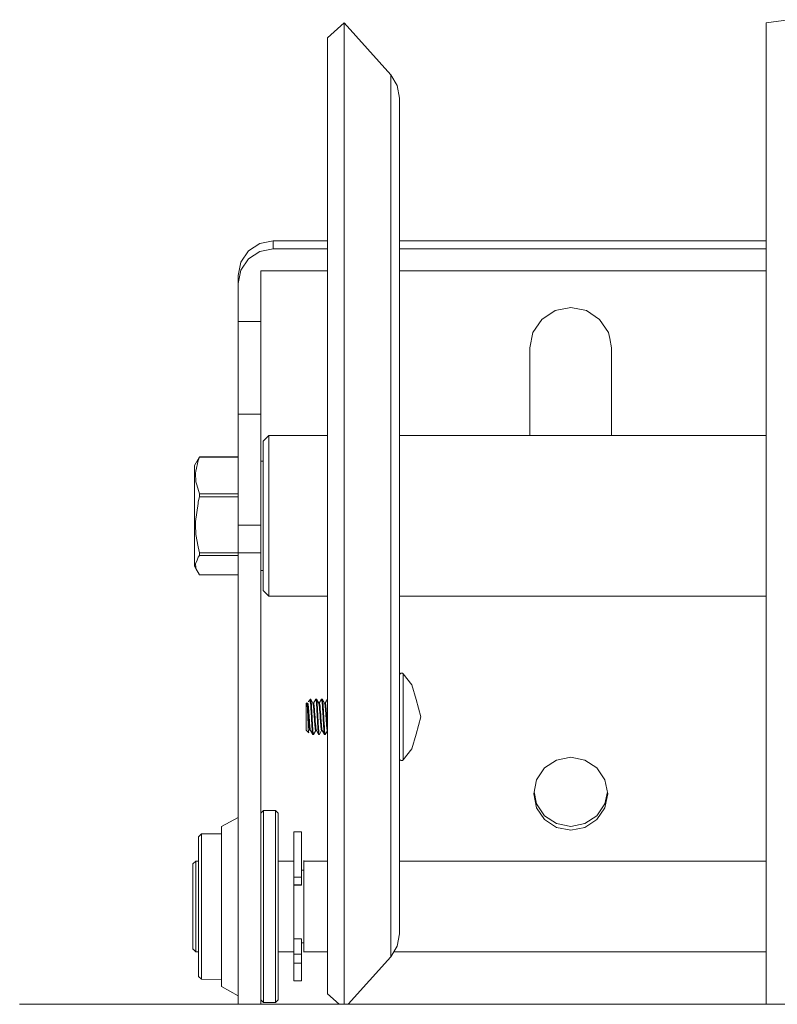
# Model space of a CAD drawing. Header units: millimetres. Extents: x 53746 to 116821, y -810352 to -765802.
# Tile 182 of 256: x 77829 to 77932, y -773213 to -773079. Entities that reach past the tile are written whole.
import ezdxf

# ---------------------------------------------------------------- set-up
doc = ezdxf.new("R2010")
doc.units = ezdxf.units.MM
doc.header["$MEASUREMENT"] = 0
doc.layers.add('Main Cradle Rails', color=7, linetype='Continuous', lineweight=0)
doc.layers.add('Side Cradle Tower', color=7, linetype='Continuous', lineweight=0)

# ---------------------------------------------------------------- blocks, each defined once
blk = doc.blocks.new('*U57')
at = {"layer": 'Side Cradle Tower', "color": 7, "linetype": 'Continuous', "lineweight": 0}
for p, q in [((-7403.32, 14990.39), (-7403.32, 14983.21)), ((-7419.29, 14967.81), (-7421.11, 14967.46)), ((-7419.29, 14967.81), (-7419.29, 14966.72)), ((-7411.94, 14967.81), (-7419.29, 14967.81)), ((-7352.27, 14967.81), (-7402.12, 14967.81)), ((-7421.11, 14966.36), (-7419.29, 14966.72)), ((-7419.29, 14966.72), (-7411.94, 14966.72)), ((-7402.12, 14966.72), (-7352.27, 14966.72)), ((-7424.05, 14963.12), (-7424.05, 14962.03)), ((-7421.01, 14956.87), (-7421.01, 14963.72)), ((-7411.94, 14963.72), (-7421.01, 14963.72)), ((-7352.27, 14963.72), (-7402.12, 14963.72)), ((-7424.05, 14962.03), (-7424.05, 14956.87)), ((-7380.97, 14958.33), (-7378.84, 14958.74)), ((-7424.05, 14956.87), (-7424.05, 14944.23)), ((-7424.05, 14956.87), (-7421.01, 14956.87)), ((-7421.01, 14944.23), (-7421.01, 14956.87)), ((-7384.41, 14941.35), (-7384.41, 14953.27)), ((-7384.41, 14953.27), (-7384.41, 14953.27)), ((-7373.28, 14953.27), (-7373.28, 14941.35)), ((-7373.28, 14953.27), (-7373.28, 14953.27)), ((-7424.05, 14944.23), (-7424.05, 14942.39)), ((-7424.05, 14944.23), (-7421.01, 14944.23)), ((-7421.01, 14942.39), (-7421.01, 14944.23)), ((-7429.7, 14937.78), (-7429.32, 14938.46)), ((-7424.05, 14938.46), (-7429.32, 14938.46)), ((-7429.32, 14938.46), (-7429.32, 14938.42)), ((-7429.32, 14938.42), (-7429.32, 14938.38)), ((-7429.32, 14938.38), (-7424.05, 14938.38)), ((-7421.01, 14937.87), (-7420.66, 14937.87)), ((-7429.69, 14934.65), (-7429.32, 14933.41)), ((-7429.32, 14932.99), (-7429.5, 14932.31)), ((-7429.32, 14933.41), (-7429.32, 14932.99)), ((-7424.05, 14933.41), (-7429.32, 14933.41)), ((-7429.32, 14932.99), (-7424.05, 14932.99)), ((-7424.05, 14929.16), (-7424.05, 14925.4)), ((-7424.05, 14929.16), (-7421.01, 14929.16)), ((-7421.01, 14925.4), (-7421.01, 14929.16)), ((-7429.32, 14925.38), (-7429.32, 14925.03)), ((-7424.05, 14925.38), (-7429.32, 14925.38)), ((-7429.32, 14925.03), (-7424.05, 14925.03)), ((-7424.05, 14925.4), (-7424.05, 14864)), ((-7421.01, 14925.4), (-7424.05, 14925.4)), ((-7421.01, 14864), (-7421.01, 14925.4)), ((-7430.01, 14923.66), (-7430, 14923.65)), ((-7430.01, 14923.6), (-7430.01, 14923.66)), ((-7429.82, 14923.26), (-7429.32, 14922.39)), ((-7420.66, 14922.98), (-7421.01, 14922.98)), ((-7409.66, 14922.77), (-7409.66, 14897.7)), ((-7403.32, 14923.58), (-7403.32, 14901.15)), ((-7424.05, 14922.39), (-7429.32, 14922.39)), ((-7419.9, 14919.5), (-7419.9, 14919.85)), ((-7414.22, 14905.35), (-7414.22, 14905.49)), ((-7412.23, 14904.96), (-7411.95, 14905.48)), ((-7414.22, 14904.86), (-7414.22, 14905.35)), ((-7413.11, 14904.95), (-7413.06, 14904.95)), ((-7413.03, 14904.95), (-7413.11, 14904.95)), ((-7413.11, 14904.95), (-7413.05, 14904.95)), ((-7412.55, 14903.43), (-7412.53, 14903.18)), ((-7412.43, 14903.04), (-7412.43, 14903.18)), ((-7414.07, 14902.21), (-7414.04, 14901.79)), ((-7413.97, 14902.18), (-7413.97, 14902.25)), ((-7413.25, 14901.79), (-7413.23, 14901.45)), ((-7413.13, 14901.45), (-7413.15, 14901.74)), ((-7414.51, 14901.16), (-7414.51, 14901.17)), ((-7413.53, 14901.21), (-7413.53, 14901.21)), ((-7412.72, 14901.21), (-7413.02, 14900.67)), ((-7411.94, 14901.19), (-7412.22, 14900.69)), ((-7352.27, 14897.7), (-7352.27, 14877.61)), ((-7376.91, 14888.57), (-7375.28, 14889.64)), ((-7418.62, 14888.17), (-7418.62, 14884.69)), ((-7380.77, 14888.04), (-7382.41, 14889.11)), ((-7419, 14884.91), (-7419, 14880.16)), ((-7416.51, 14884.5), (-7416.51, 14881.27)), ((-7415.44, 14881.27), (-7415.44, 14884.5)), ((-7430.23, 14883.08), (-7429.85, 14883.46)), ((-7430.23, 14875.96), (-7430.23, 14883.16)), ((-7429.85, 14883.46), (-7429.47, 14883.46)), ((-7418.62, 14883.46), (-7416.51, 14883.46)), ((-7415.14, 14883.54), (-7415.14, 14871.07)), ((-7415.14, 14883.46), (-7411.94, 14883.46)), ((-7402.12, 14883.46), (-7352.27, 14883.46)), ((-7415.44, 14881.27), (-7416.51, 14881.27)), ((-7415.44, 14882.26), (-7415.14, 14882.26)), ((-7416.51, 14880.29), (-7416.51, 14880.23)), ((-7415.44, 14880.23), (-7416.51, 14880.23)), ((-7416.51, 14880.23), (-7416.51, 14880.2)), ((-7416.51, 14880.2), (-7416.51, 14875.87)), ((-7416.51, 14880.18), (-7415.44, 14880.18)), ((-7415.44, 14880.23), (-7415.44, 14880.29)), ((-7415.44, 14880.18), (-7415.44, 14880.23)), ((-7430.23, 14871.45), (-7430.23, 14875.96)), ((-7416.51, 14875.87), (-7416.51, 14872.25)), ((-7416.51, 14872.28), (-7416.51, 14873.66)), ((-7415.44, 14872.91), (-7416.51, 14872.91)), ((-7416.51, 14870.8), (-7416.51, 14872.28)), ((-7415.44, 14872.91), (-7415.44, 14870.8)), ((-7415.44, 14872.35), (-7415.14, 14872.35)), ((-7430.23, 14871.52), (-7429.85, 14871.15)), ((-7429.85, 14871.15), (-7429.47, 14871.15)), ((-7418.62, 14871.15), (-7416.51, 14871.15)), ((-7416.51, 14870.8), (-7415.44, 14870.8)), ((-7415.44, 14870.8), (-7415.44, 14870.62)), ((-7415.14, 14871.15), (-7411.94, 14871.15)), ((-7402.9, 14871.15), (-7352.27, 14871.15)), ((-7416.51, 14869.8), (-7416.51, 14870.08)), ((-7415.44, 14869.57), (-7416.51, 14869.57)), ((-7409.66, 14865.57), (-7409.66, 14864)), ((-7453.79, 14864), (-7303.84, 14864)), ((-7420.63, 14864.34), (-7420.63, 14864.24)), ((-7419, 14864.34), (-7419, 14864.24))]:
    blk.add_line(p, q, dxfattribs=at)
at = {"layer": 'Side Cradle Tower', "color": 7, "linetype": 'Continuous', "lineweight": 0, "flags": 128}
for points in [[(-7349.22, 14997.89), (-7352.27, 14997.46), (-7352.27, 14989.43), (-7352.27, 14972.41), (-7352.27, 14949.01), (-7352.27, 14922.77), (-7352.27, 14897.7)], [(-7411.94, 14995.44), (-7411.94, 14995.44), (-7409.66, 14997.46), (-7403.32, 14990.39), (-7402.43, 14988.93), (-7402.12, 14987.24), (-7402.12, 14980.44), (-7402.12, 14976.44), (-7402.12, 14966.02), (-7402.12, 14951.68), (-7402.12, 14946.18), (-7402.12, 14928.34), (-7402.12, 14923.94), (-7402.12, 14907.54), (-7402.12, 14902.69), (-7402.12, 14897.97), (-7402.12, 14885.66), (-7402.12, 14880.95), (-7402.12, 14878.28), (-7402.12, 14875.45), (-7402.12, 14875.03), (-7402.12, 14873.6)], [(-7409.66, 14997.46), (-7409.66, 14989.43), (-7409.66, 14972.41), (-7409.66, 14949.01), (-7409.66, 14922.77)], [(-7411.94, 14865.41), (-7411.94, 14865.41), (-7411.94, 14867.52), (-7411.94, 14879.2), (-7411.94, 14898.69), (-7411.94, 14923), (-7411.94, 14948.45), (-7411.94, 14971.15), (-7411.94, 14987.65), (-7411.94, 14995.44)], [(-7403.32, 14983.21), (-7403.32, 14983.21), (-7403.32, 14967.99), (-7403.32, 14947.05), (-7403.32, 14923.58)], [(-7421.11, 14967.46), (-7422.66, 14966.44), (-7423.69, 14964.92), (-7424.05, 14963.12)], [(-7424.05, 14962.03), (-7423.69, 14963.83), (-7422.66, 14965.35), (-7421.11, 14966.36)], [(-7384.41, 14953.27), (-7383.98, 14955.36), (-7382.78, 14957.14), (-7380.97, 14958.33)], [(-7378.84, 14958.74), (-7376.71, 14958.33), (-7374.91, 14957.14), (-7373.7, 14955.36), (-7373.54, 14954.55), (-7373.28, 14953.27)], [(-7424.05, 14942.39), (-7424.05, 14938.88), (-7424.05, 14934.24), (-7424.05, 14929.16)], [(-7421.01, 14929.16), (-7421.01, 14934.24), (-7421.01, 14938.88), (-7421.01, 14942.39)], [(-7420.66, 14920.25), (-7420.66, 14920.58), (-7420.66, 14922.41), (-7420.66, 14925.46), (-7420.66, 14929.26), (-7420.66, 14933.24), (-7420.66, 14936.79), (-7420.66, 14939.38), (-7420.66, 14940.59), (-7419.9, 14941.35), (-7411.94, 14941.35)], [(-7419.9, 14919.85), (-7419.9, 14919.85), (-7419.9, 14921.82), (-7419.9, 14925.09), (-7419.9, 14929.18), (-7419.9, 14933.45), (-7419.9, 14937.27), (-7419.9, 14940.04), (-7419.9, 14941.35)], [(-7402.12, 14941.35), (-7402.12, 14941.35), (-7352.27, 14941.35), (-7352.27, 14941.35)], [(-7429.33, 14938.44), (-7429.32, 14938.46), (-7430.01, 14937.25), (-7430.01, 14936.27), (-7430.01, 14934.4), (-7430.01, 14931.92), (-7430.01, 14929.22), (-7430.01, 14926.7), (-7430.01, 14924.75), (-7430.01, 14923.66), (-7429.82, 14923.26)], [(-7429.32, 14938.38), (-7429.5, 14937.94), (-7429.81, 14936.51), (-7429.87, 14936.22), (-7429.82, 14935.05), (-7429.69, 14934.65)], [(-7429.5, 14932.31), (-7429.52, 14932.11), (-7429.87, 14929.67), (-7429.86, 14929.18), (-7429.82, 14927.89), (-7429.49, 14926.23), (-7429.32, 14925.38)], [(-7429.32, 14925.03), (-7429.5, 14924.8), (-7429.67, 14924.38), (-7429.87, 14923.88), (-7429.83, 14923.39), (-7429.82, 14923.26)], [(-7429.33, 14922.41), (-7429.32, 14922.39), (-7430.01, 14923.6), (-7430.01, 14923.6)], [(-7411.94, 14919.5), (-7419.9, 14919.5), (-7420.66, 14920.25)], [(-7352.27, 14919.5), (-7352.27, 14919.5), (-7402.12, 14919.5), (-7402.12, 14919.5)], [(-7402.12, 14908.74), (-7402.09, 14908.85), (-7402.03, 14908.95), (-7401.94, 14909.01), (-7401.82, 14909.03), (-7401.71, 14909.01), (-7401.62, 14908.95), (-7400.45, 14907.45), (-7399.86, 14905.44), (-7399.22, 14903.08), (-7399.22, 14903.08)], [(-7401.62, 14899.11), (-7401.62, 14899.11), (-7401.62, 14901.07), (-7401.62, 14902.18), (-7401.62, 14903.33), (-7401.62, 14905.27), (-7401.62, 14905.55), (-7401.62, 14907.4), (-7401.62, 14908.59), (-7401.62, 14908.64), (-7401.62, 14908.95)], [(-7414.43, 14905.28), (-7414.43, 14905.28), (-7414.22, 14905.49), (-7414.2, 14905.47), (-7413.91, 14904.95), (-7413.82, 14904.96), (-7413.82, 14904.96)], [(-7413.97, 14902.25), (-7413.99, 14902.62), (-7414, 14902.83), (-7414.02, 14903.08), (-7414.02, 14903.18), (-7414.04, 14903.52), (-7414.06, 14903.96), (-7414.07, 14904.09), (-7414.08, 14904.18), (-7414.09, 14904.37), (-7414.11, 14904.74), (-7414.12, 14904.85), (-7414.14, 14905.03), (-7414.15, 14905.17), (-7414.15, 14905.18), (-7414.17, 14905.34), (-7414.17, 14905.36), (-7414.2, 14905.47)], [(-7413.83, 14904.96), (-7413.53, 14905.48), (-7413.53, 14905.48), (-7413.51, 14905.48), (-7413.51, 14905.48), (-7413.41, 14905.48), (-7413.11, 14904.94), (-7413.11, 14904.94)], [(-7413.32, 14905.32), (-7413.41, 14905.49), (-7413.51, 14905.48)], [(-7413.51, 14905.48), (-7413.49, 14905.4), (-7413.48, 14905.34), (-7413.46, 14905.23), (-7413.44, 14905.03), (-7413.44, 14904.98), (-7413.43, 14904.85), (-7413.41, 14904.67), (-7413.39, 14904.3), (-7413.38, 14904.09), (-7413.37, 14903.96), (-7413.36, 14903.88), (-7413.34, 14903.43), (-7413.33, 14903.18), (-7413.32, 14903.1), (-7413.3, 14902.65), (-7413.3, 14902.63), (-7413.28, 14902.25), (-7413.28, 14902.21), (-7413.25, 14901.79)], [(-7413.49, 14905.48), (-7413.41, 14905.48), (-7413.38, 14905.43)], [(-7413.15, 14901.74), (-7413.17, 14902.14), (-7413.18, 14902.26), (-7413.19, 14902.47), (-7413.2, 14902.58), (-7413.22, 14903.04), (-7413.23, 14903.18), (-7413.24, 14903.49), (-7413.26, 14903.85), (-7413.27, 14903.93), (-7413.28, 14904.09), (-7413.29, 14904.35), (-7413.32, 14904.72), (-7413.33, 14904.85), (-7413.34, 14904.98), (-7413.34, 14905.02), (-7413.36, 14905.26), (-7413.38, 14905.34), (-7413.39, 14905.42), (-7413.41, 14905.48), (-7413.41, 14905.49)], [(-7413.04, 14904.95), (-7412.74, 14905.48), (-7412.73, 14905.48), (-7412.73, 14905.48), (-7412.72, 14905.48), (-7412.62, 14905.49), (-7412.31, 14904.93), (-7412.31, 14904.93)], [(-7412.72, 14905.48), (-7412.69, 14905.4), (-7412.68, 14905.34), (-7412.67, 14905.23), (-7412.65, 14905.09), (-7412.64, 14904.98), (-7412.63, 14904.85), (-7412.62, 14904.67), (-7412.6, 14904.3), (-7412.58, 14904.09), (-7412.58, 14904.08), (-7412.57, 14903.88), (-7412.55, 14903.43)], [(-7412.43, 14903.18), (-7412.45, 14903.49), (-7412.45, 14903.49), (-7412.47, 14903.93), (-7412.48, 14904.09), (-7412.5, 14904.35), (-7412.52, 14904.72), (-7412.53, 14904.74), (-7412.53, 14904.85), (-7412.55, 14905.02), (-7412.57, 14905.26), (-7412.58, 14905.34), (-7412.6, 14905.42), (-7412.6, 14905.43), (-7412.62, 14905.49)], [(-7412.32, 14904.96), (-7412.24, 14904.96), (-7411.94, 14905.48), (-7411.94, 14905.48), (-7411.94, 14905.48)], [(-7411.95, 14905.48), (-7411.94, 14905.48), (-7412.13, 14905.14)], [(-7414.46, 14900.93), (-7414.47, 14900.92), (-7414.82, 14901.26), (-7414.82, 14901.43), (-7414.82, 14901.85), (-7414.82, 14902.46), (-7414.82, 14903.16), (-7414.82, 14903.85), (-7414.82, 14904.42), (-7414.82, 14904.79), (-7414.82, 14904.9), (-7414.73, 14904.99), (-7414.71, 14904.97), (-7414.69, 14904.92), (-7414.69, 14904.93)], [(-7414.71, 14904.96), (-7414.62, 14904.96), (-7414.61, 14904.97)], [(-7414.51, 14901.17), (-7414.51, 14901.2), (-7414.53, 14901.42), (-7414.54, 14901.66), (-7414.55, 14901.97), (-7414.56, 14902.01), (-7414.57, 14902.33), (-7414.57, 14902.37), (-7414.58, 14902.67), (-7414.6, 14903.02), (-7414.6, 14903.17), (-7414.6, 14903.17), (-7414.61, 14903.4), (-7414.63, 14903.74), (-7414.64, 14903.92), (-7414.64, 14904.05), (-7414.65, 14904.24), (-7414.66, 14904.33), (-7414.67, 14904.53), (-7414.67, 14904.56), (-7414.68, 14904.75), (-7414.7, 14904.89), (-7414.7, 14904.89), (-7414.7, 14904.9), (-7414.71, 14904.97)], [(-7414.69, 14904.92), (-7414.67, 14904.84), (-7414.67, 14904.84), (-7414.66, 14904.83), (-7414.64, 14904.67), (-7414.62, 14904.46), (-7414.62, 14904.45), (-7414.59, 14904.2), (-7414.59, 14904.19), (-7414.57, 14903.9), (-7414.57, 14903.87), (-7414.54, 14903.56), (-7414.52, 14903.22), (-7414.52, 14903.16), (-7414.52, 14903.16), (-7414.5, 14902.88), (-7414.48, 14902.53), (-7414.47, 14902.44), (-7414.45, 14902.22), (-7414.44, 14902.11), (-7414.43, 14901.91), (-7414.42, 14901.82), (-7414.4, 14901.66), (-7414.38, 14901.47), (-7414.37, 14901.39), (-7414.37, 14901.39), (-7414.36, 14901.32), (-7414.33, 14901.23), (-7414.32, 14901.21), (-7414.31, 14901.21)], [(-7414.24, 14901.24), (-7414.24, 14901.24), (-7414.26, 14901.34), (-7414.27, 14901.39), (-7414.29, 14901.49), (-7414.31, 14901.71), (-7414.31, 14901.73), (-7414.32, 14901.82), (-7414.33, 14901.97), (-7414.36, 14902.25), (-7414.37, 14902.44), (-7414.38, 14902.59), (-7414.38, 14902.63), (-7414.4, 14902.95), (-7414.42, 14903.16), (-7414.43, 14903.28), (-7414.45, 14903.63), (-7414.45, 14903.67), (-7414.47, 14903.87), (-7414.48, 14903.96), (-7414.5, 14904.24), (-7414.52, 14904.46), (-7414.52, 14904.5), (-7414.53, 14904.53), (-7414.54, 14904.7), (-7414.57, 14904.84), (-7414.57, 14904.84), (-7414.59, 14904.93), (-7414.6, 14904.94), (-7414.62, 14904.96)], [(-7414.46, 14905.23), (-7414.49, 14905.19), (-7414.52, 14905.13)], [(-7414.43, 14905.28), (-7414.4, 14905.29), (-7414.38, 14905.3), (-7414.33, 14905.24), (-7414.32, 14905.23), (-7414.27, 14905.08), (-7414.24, 14904.93), (-7414.22, 14904.86), (-7414.21, 14904.67), (-7414.18, 14904.3), (-7414.17, 14904.09), (-7414.16, 14903.88), (-7414.16, 14903.84), (-7414.13, 14903.43), (-7414.12, 14903.18), (-7414.12, 14903.1), (-7414.09, 14902.65), (-7414.09, 14902.5), (-7414.07, 14902.25), (-7414.07, 14902.21)], [(-7413.91, 14904.95), (-7413.89, 14904.9), (-7413.87, 14904.83), (-7413.86, 14904.79), (-7413.85, 14904.71), (-7413.84, 14904.6), (-7413.82, 14904.46), (-7413.82, 14904.38), (-7413.79, 14904.11), (-7413.78, 14903.94), (-7413.77, 14903.87), (-7413.77, 14903.79), (-7413.74, 14903.46), (-7413.72, 14903.16), (-7413.72, 14903.11), (-7413.71, 14902.88), (-7413.7, 14902.76), (-7413.68, 14902.44), (-7413.67, 14902.44), (-7413.65, 14902.11), (-7413.63, 14901.88), (-7413.63, 14901.83), (-7413.62, 14901.81), (-7413.6, 14901.6), (-7413.58, 14901.41), (-7413.58, 14901.38), (-7413.56, 14901.29), (-7413.56, 14901.28), (-7413.53, 14901.21), (-7413.53, 14901.21)], [(-7413.44, 14901.22), (-7413.45, 14901.27), (-7413.46, 14901.3), (-7413.48, 14901.39), (-7413.49, 14901.44), (-7413.51, 14901.63), (-7413.52, 14901.8), (-7413.53, 14901.82), (-7413.53, 14901.88), (-7413.56, 14902.17), (-7413.58, 14902.44), (-7413.58, 14902.47), (-7413.6, 14902.73), (-7413.6, 14902.83), (-7413.62, 14903.16), (-7413.63, 14903.18), (-7413.65, 14903.51), (-7413.67, 14903.77), (-7413.67, 14903.85), (-7413.67, 14903.87), (-7413.7, 14904.16), (-7413.72, 14904.42), (-7413.72, 14904.46), (-7413.74, 14904.59), (-7413.74, 14904.64), (-7413.77, 14904.81), (-7413.77, 14904.84), (-7413.79, 14904.91), (-7413.81, 14904.95), (-7413.82, 14904.96)], [(-7413.11, 14904.95), (-7413.01, 14904.95), (-7413.01, 14904.95)], [(-7413.11, 14904.94), (-7413.09, 14904.87), (-7413.08, 14904.84), (-7413.06, 14904.73), (-7413.04, 14904.56), (-7413.04, 14904.54), (-7413.03, 14904.46), (-7413.01, 14904.3), (-7412.99, 14904.01), (-7412.98, 14903.87), (-7412.97, 14903.7), (-7412.97, 14903.68), (-7412.94, 14903.35), (-7412.93, 14903.16), (-7412.92, 14903), (-7412.9, 14902.67), (-7412.89, 14902.6), (-7412.88, 14902.44), (-7412.87, 14902.33), (-7412.85, 14902.01), (-7412.83, 14901.82), (-7412.83, 14901.75), (-7412.82, 14901.69), (-7412.8, 14901.53), (-7412.78, 14901.38), (-7412.78, 14901.36), (-7412.75, 14901.25), (-7412.74, 14901.23), (-7412.73, 14901.21), (-7412.73, 14901.21)], [(-7412.64, 14901.21), (-7412.66, 14901.26), (-7412.66, 14901.29), (-7412.68, 14901.38), (-7412.68, 14901.38), (-7412.71, 14901.57), (-7412.73, 14901.79), (-7412.73, 14901.81), (-7412.74, 14901.87), (-7412.75, 14902.07), (-7412.78, 14902.39), (-7412.78, 14902.44), (-7412.8, 14902.71), (-7412.81, 14902.83), (-7412.83, 14903.07), (-7412.83, 14903.16), (-7412.85, 14903.41), (-7412.87, 14903.73), (-7412.88, 14903.86), (-7412.88, 14903.87), (-7412.9, 14904.06), (-7412.92, 14904.35), (-7412.93, 14904.46), (-7412.94, 14904.57), (-7412.95, 14904.65), (-7412.97, 14904.76), (-7412.98, 14904.83), (-7412.99, 14904.89), (-7413.01, 14904.95)], [(-7412.31, 14904.93), (-7412.3, 14904.9), (-7412.29, 14904.84), (-7412.28, 14904.83), (-7412.26, 14904.68), (-7412.24, 14904.47), (-7412.24, 14904.46), (-7412.23, 14904.37), (-7412.21, 14904.21), (-7412.19, 14903.93), (-7412.19, 14903.87), (-7412.17, 14903.59), (-7412.15, 14903.4), (-7412.14, 14903.23), (-7412.14, 14903.16), (-7412.12, 14902.9), (-7412.1, 14902.55), (-7412.09, 14902.44), (-7412.08, 14902.33), (-7412.07, 14902.22), (-7412.05, 14901.93), (-7412.04, 14901.82), (-7412.02, 14901.67), (-7412.01, 14901.51), (-7412, 14901.47), (-7411.99, 14901.39), (-7411.98, 14901.32), (-7411.95, 14901.23), (-7411.94, 14901.21), (-7411.94, 14901.21)], [(-7411.94, 14901.79), (-7411.94, 14901.82), (-7411.95, 14901.95), (-7411.95, 14901.97), (-7411.98, 14902.28), (-7411.99, 14902.44), (-7412, 14902.62), (-7412.02, 14902.93), (-7412.02, 14902.95), (-7412.04, 14903.16), (-7412.05, 14903.3), (-7412.07, 14903.65), (-7412.09, 14903.87), (-7412.09, 14903.95), (-7412.09, 14903.95), (-7412.12, 14904.26), (-7412.14, 14904.46), (-7412.14, 14904.51), (-7412.16, 14904.7), (-7412.16, 14904.71), (-7412.19, 14904.84), (-7412.19, 14904.85), (-7412.21, 14904.94), (-7412.24, 14904.96)], [(-7412.53, 14903.18), (-7412.53, 14903.1), (-7412.51, 14902.76), (-7412.51, 14902.65), (-7412.48, 14902.25), (-7412.48, 14902.21), (-7412.46, 14901.79), (-7412.44, 14901.52), (-7412.43, 14901.45), (-7412.42, 14901.2), (-7412.39, 14900.95), (-7412.38, 14900.9), (-7412.37, 14900.78), (-7412.37, 14900.77), (-7412.34, 14900.68)], [(-7412.22, 14900.67), (-7412.23, 14900.67), (-7412.24, 14900.67), (-7412.24, 14900.67), (-7412.26, 14900.75), (-7412.29, 14900.9), (-7412.29, 14900.91), (-7412.3, 14901.07), (-7412.31, 14901.16), (-7412.34, 14901.45), (-7412.35, 14901.74), (-7412.38, 14902.12), (-7412.38, 14902.14), (-7412.38, 14902.26), (-7412.4, 14902.58), (-7412.43, 14903.04)], [(-7399.22, 14903.08), (-7399.86, 14900.72), (-7400.45, 14898.72)], [(-7414.04, 14901.79), (-7414.02, 14901.45), (-7414.01, 14901.34), (-7414, 14901.2), (-7413.98, 14900.95), (-7413.97, 14900.9), (-7413.95, 14900.77), (-7413.94, 14900.72), (-7413.93, 14900.68)], [(-7413.83, 14900.67), (-7413.83, 14900.67), (-7413.85, 14900.75), (-7413.85, 14900.77), (-7413.87, 14900.9), (-7413.88, 14900.91), (-7413.9, 14901.16), (-7413.92, 14901.45), (-7413.93, 14901.54), (-7413.94, 14901.77), (-7413.97, 14902.18)], [(-7413.23, 14901.45), (-7413.23, 14901.43), (-7413.21, 14901.2), (-7413.19, 14900.95), (-7413.18, 14900.9), (-7413.16, 14900.77), (-7413.15, 14900.75), (-7413.14, 14900.68)], [(-7413.02, 14900.67), (-7413.03, 14900.67), (-7413.03, 14900.67), (-7413.04, 14900.7), (-7413.06, 14900.75), (-7413.08, 14900.9), (-7413.08, 14900.91), (-7413.11, 14901.16), (-7413.12, 14901.29), (-7413.13, 14901.45)], [(-7414.47, 14900.92), (-7414.48, 14900.93), (-7414.48, 14900.95), (-7414.5, 14901.04), (-7414.51, 14901.16)], [(-7414.22, 14901.2), (-7414.31, 14901.21), (-7414.31, 14901.21)], [(-7413.93, 14900.68), (-7413.93, 14900.68), (-7414.24, 14901.24), (-7414.24, 14901.24)], [(-7413.92, 14900.68), (-7413.92, 14900.68), (-7413.93, 14900.68)], [(-7413.83, 14900.67), (-7413.91, 14900.68), (-7413.92, 14900.68)], [(-7413.81, 14900.67), (-7413.82, 14900.67), (-7413.83, 14900.67)], [(-7413.43, 14901.21), (-7413.53, 14901.21), (-7413.51, 14901.21), (-7413.81, 14900.67)], [(-7413.14, 14900.68), (-7413.14, 14900.68), (-7413.44, 14901.22), (-7413.44, 14901.22)], [(-7413.03, 14900.67), (-7413.11, 14900.68), (-7413.13, 14900.68), (-7413.14, 14900.68)], [(-7412.34, 14900.68), (-7412.34, 14900.68), (-7412.64, 14901.21), (-7412.74, 14901.23), (-7412.72, 14901.23)], [(-7412.64, 14901.21), (-7412.73, 14901.21), (-7412.73, 14901.21)], [(-7412.24, 14900.67), (-7412.32, 14900.68), (-7412.34, 14900.68), (-7412.34, 14900.68)], [(-7403.32, 14901.15), (-7403.32, 14883.18), (-7403.32, 14872.4), (-7403.32, 14870.46)], [(-7400.45, 14898.72), (-7400.45, 14898.72), (-7401.62, 14897.22), (-7401.71, 14897.15), (-7401.82, 14897.13), (-7401.94, 14897.15), (-7402.03, 14897.21), (-7402.09, 14897.31), (-7402.12, 14897.42)], [(-7401.62, 14897.76), (-7401.62, 14897.76), (-7401.62, 14899.11)], [(-7409.66, 14897.7), (-7409.66, 14877.61), (-7409.66, 14865.57), (-7409.66, 14865.57)], [(-7401.62, 14897.22), (-7401.62, 14897.49), (-7401.62, 14897.76)], [(-7383.88, 14892.62), (-7383.88, 14892.62), (-7383.5, 14894.52), (-7382.41, 14896.14), (-7380.77, 14897.21), (-7378.84, 14897.59), (-7376.91, 14897.21), (-7375.28, 14896.14), (-7374.18, 14894.52), (-7373.8, 14892.62), (-7373.8, 14892.62)], [(-7382.41, 14889.11), (-7383.5, 14890.72), (-7383.88, 14892.62)], [(-7376.91, 14888.57), (-7378.84, 14888.19), (-7380.77, 14888.57), (-7382.41, 14889.64), (-7383.5, 14891.25), (-7383.83, 14892.89)], [(-7380.77, 14888.57), (-7380.77, 14888.57), (-7382.41, 14889.64), (-7383.5, 14891.25), (-7383.83, 14892.89)], [(-7373.8, 14892.62), (-7374.18, 14890.72), (-7375.28, 14889.11), (-7376.91, 14888.04), (-7378.84, 14887.66), (-7380.77, 14888.04)], [(-7373.85, 14892.89), (-7374.18, 14891.25), (-7375.28, 14889.64), (-7376.91, 14888.57), (-7376.91, 14888.57)], [(-7373.85, 14892.89), (-7374.18, 14891.25), (-7375.28, 14889.64)], [(-7426.34, 14888.03), (-7426.34, 14888.16), (-7424.05, 14889.42), (-7424.05, 14889.42)], [(-7421.01, 14890), (-7420.63, 14890.37), (-7419, 14890.37), (-7418.62, 14890), (-7418.62, 14888.17)], [(-7420.63, 14890.37), (-7420.63, 14888.49), (-7420.63, 14884.91), (-7420.63, 14880.16), (-7420.63, 14874.99), (-7420.63, 14870.16), (-7420.63, 14866.43), (-7420.63, 14864.34), (-7420.63, 14864.34)], [(-7419, 14890.37), (-7419, 14888.49), (-7419, 14884.91)], [(-7424.05, 14865.14), (-7424.05, 14865.14), (-7426.34, 14866.4), (-7426.34, 14866.66), (-7426.34, 14868.44), (-7426.34, 14871.5), (-7426.34, 14875.39), (-7426.34, 14879.56), (-7426.34, 14883.4), (-7426.34, 14886.37), (-7426.34, 14888.03), (-7426.34, 14888.03)], [(-7426.34, 14867.38), (-7429.08, 14867.4), (-7429.47, 14867.78), (-7429.47, 14868.04), (-7429.47, 14869.61), (-7429.47, 14872.26), (-7429.47, 14875.63), (-7429.47, 14879.24), (-7429.47, 14882.57), (-7429.47, 14885.16), (-7429.47, 14886.63), (-7429.47, 14886.79), (-7429.08, 14887.17), (-7426.34, 14887.2)], [(-7429.08, 14887.17), (-7429.08, 14887.13), (-7429.08, 14887), (-7429.08, 14886.53), (-7429.08, 14885.47), (-7429.08, 14884.49), (-7429.08, 14882.78), (-7429.08, 14881.33), (-7429.08, 14879.31), (-7429.08, 14877.54), (-7429.08, 14875.56), (-7429.08, 14873.72), (-7429.08, 14872.06), (-7429.08, 14870.46), (-7429.08, 14869.3), (-7429.08, 14868.26), (-7429.08, 14867.67), (-7429.08, 14867.49), (-7429.08, 14867.4)], [(-7415.44, 14884.5), (-7415.44, 14886.67), (-7415.44, 14887.46), (-7416.51, 14887.46), (-7416.51, 14886.67), (-7416.51, 14884.5)], [(-7418.62, 14884.69), (-7418.62, 14880.08), (-7418.62, 14875.05), (-7418.62, 14870.37), (-7418.62, 14866.74), (-7418.62, 14864.72), (-7418.62, 14864.72)], [(-7430.23, 14883.08), (-7430.23, 14883), (-7430.23, 14882.05), (-7430.23, 14880.38), (-7430.23, 14878.24), (-7430.23, 14875.96)], [(-7429.85, 14883.37), (-7429.85, 14883.46), (-7429.85, 14883.46)], [(-7429.85, 14883.46), (-7429.85, 14883.46), (-7429.85, 14883.37)], [(-7429.85, 14873.66), (-7429.85, 14875.87), (-7429.85, 14878.3), (-7429.85, 14880.58), (-7429.85, 14882.36), (-7429.85, 14883.37), (-7429.85, 14883.37)], [(-7429.85, 14883.37), (-7429.85, 14883.37), (-7429.85, 14882.36), (-7429.85, 14880.58), (-7429.85, 14878.3), (-7429.85, 14878.3)], [(-7415.14, 14883.46), (-7415.14, 14883.37), (-7415.14, 14882.36), (-7415.14, 14880.58), (-7415.14, 14878.3), (-7415.14, 14875.87)], [(-7416.51, 14881.27), (-7416.51, 14880.99), (-7416.51, 14880.7), (-7416.51, 14880.46), (-7416.51, 14880.29)], [(-7415.44, 14880.29), (-7415.44, 14880.46), (-7415.44, 14880.7), (-7415.44, 14880.99), (-7415.44, 14881.27)], [(-7419, 14880.16), (-7419, 14874.99), (-7419, 14870.16), (-7419, 14866.43), (-7419, 14864.34), (-7419, 14864.34)], [(-7416.51, 14873.66), (-7416.51, 14875.87), (-7416.51, 14878.3), (-7416.51, 14880.2)], [(-7352.27, 14864), (-7352.27, 14865.57), (-7352.27, 14877.61)], [(-7430.23, 14875.96), (-7430.23, 14873.88), (-7430.23, 14872.32), (-7430.23, 14871.52), (-7430.23, 14871.52)], [(-7429.85, 14875.87), (-7429.85, 14873.66), (-7429.85, 14872), (-7429.85, 14871.15), (-7429.85, 14871.15)], [(-7415.14, 14875.87), (-7415.14, 14873.66), (-7415.14, 14872), (-7415.14, 14871.15), (-7415.14, 14871.15)], [(-7429.85, 14871.15), (-7429.85, 14871.15), (-7429.85, 14872), (-7429.85, 14873.66)], [(-7402.12, 14873.6), (-7402.12, 14873.6), (-7402.43, 14871.92), (-7403.32, 14870.46), (-7409.12, 14864)], [(-7416.51, 14870.08), (-7416.51, 14870.37), (-7416.51, 14870.62), (-7416.51, 14870.8)], [(-7415.44, 14870.62), (-7415.44, 14870.37), (-7415.44, 14870.08), (-7415.44, 14869.8), (-7415.44, 14869.57), (-7415.44, 14867.66), (-7415.44, 14867.17), (-7416.51, 14867.17), (-7416.51, 14867.66), (-7416.51, 14869.57), (-7416.51, 14869.8)], [(-7410.34, 14864), (-7411.94, 14865.41), (-7411.94, 14865.41)], [(-7418.62, 14864.72), (-7418.62, 14864.61), (-7419, 14864.24), (-7420.63, 14864.24), (-7421.01, 14864.61)]]:
    blk.add_lwpolyline(points, dxfattribs=at)

msp = doc.modelspace()

# ---------------------------------------------------------------- block references
at = {"layer": 'Main Cradle Rails', "color": 7, "linetype": 'Continuous', "lineweight": 0}
msp.add_blockref('*U57', (85283.05, -788076.95), dxfattribs=at)

doc.saveas('drawing.dxf')
